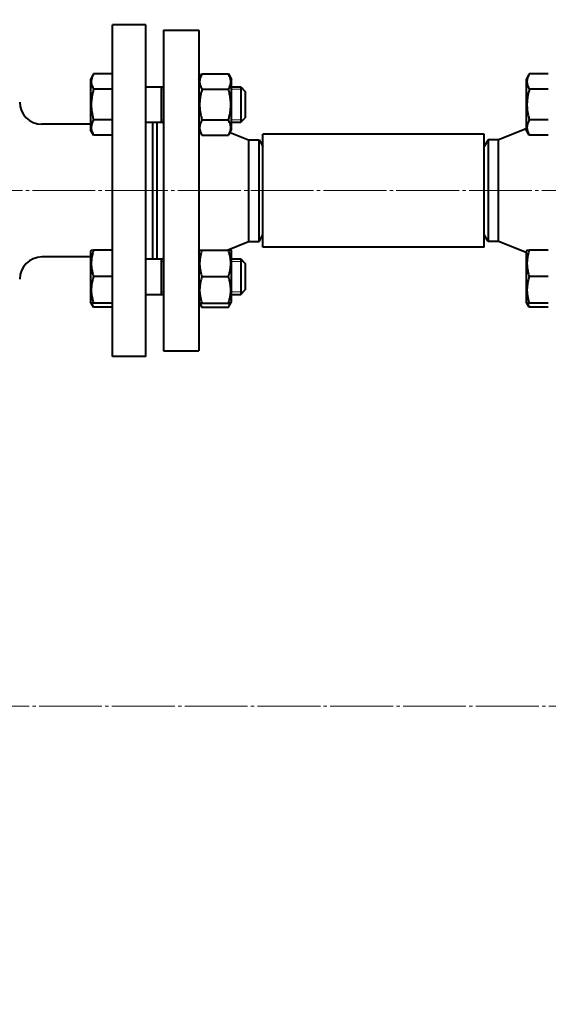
# Model space of a CAD drawing. Header units: millimetres. Extents: x -4428 to 4131, y -3615 to 4038.
# Tile 119 of 172: x 2035 to 2274, y -2064 to -1619. Entities that reach past the tile are written whole.
import ezdxf

# ---------------------------------------------------------------- set-up
doc = ezdxf.new("R2010")
doc.units = ezdxf.units.MM
for name, pattern in [('K5LT_AXLED', [32.912189, 28.412189, -1.5, 1.5, -1.5]), ('K5LT_BASIC', [0]), ('K5LT_THIN', [0])]:
    doc.linetypes.add(name, pattern=pattern)
doc.layers.add('Системный слой', color=7, linetype='Continuous')
doc.styles.add('KDIMTEXTSTYLE', font='GOST_AU.SHX', dxfattribs={"width": 0.96, "oblique": 15, "height": 5})
doc.dimstyles.new('KDIMSTYLE (1.00)', dxfattribs={"dimtxt": 5, "dimasz": 1, "dimexe": 2, "dimexo": 0, "dimgap": 1, "dimtad": 1, "dimtxsty": 'KDIMTEXTSTYLE', "dimsah": 1, "dimcen": 0, "dimdle": 1, "dimadec": 0, "dimazin": 0, "dimtfac": 0.667, "dimtmove": 0, "dimatfit": 3, "dimfxl": 1, "dimtvp": 1, "dimtolj": 1, "dimtzin": 0, "dimarcsym": 0})

# ---------------------------------------------------------------- blocks, each defined once
blk = doc.blocks.new('KDIMARROW_01')
at = {"layer": 'Системный слой'}
blk.add_hatch(color=0, dxfattribs=at).paths.add_polyline_path([(-5, -0.66), (0, 0), (-5, 0.66), (-4.5, 0)])
at = {"layer": 'Системный слой', "color": 0, "linetype": 'K5LT_THIN', "lineweight": 20}
for p, q in [((-4.5, 0), (-5, 0.66)), ((-5, 0.66), (0, 0)), ((0, 0), (-5, -0.66)), ((-5, -0.66), (-4.5, 0)), ((0, 0), (-1, 0))]:
    blk.add_line(p, q, dxfattribs=at)
blk = doc.blocks.new('U25')
at = {"layer": 'Системный слой', "color": 30, "linetype": 'K5LT_AXLED', "lineweight": 20, "true_color": 0xff8000}
blk.add_line((2894.64, -1929.07), (1727.14, -1929.07), dxfattribs=at)
blk = doc.blocks.new('U21')
at = {"layer": 'Системный слой', "color": 150, "linetype": 'K5LT_BASIC', "lineweight": 40, "true_color": 0x0080ff}
for p, q in [((2076.64, -1771.07), (2076.64, -1621.07)), ((2091.64, -1621.07), (2076.64, -1621.07)), ((2091.64, -1771.07), (2091.64, -1621.07)), ((2099.64, -1623.57), (2099.64, -1768.57)), ((2099.64, -1623.57), (2115.64, -1623.57)), ((2115.64, -1623.57), (2115.64, -1768.57)), ((2068.06, -1643.33), (2066.64, -1645.78)), ((2066.64, -1645.78), (2066.64, -1668.58)), ((2076.64, -1643.33), (2068.06, -1643.33)), ((2115.64, -1645.78), (2117.06, -1643.33)), ((2117.06, -1643.33), (2129.03, -1643.33)), ((2129.03, -1643.33), (2130.44, -1645.78)), ((2130.44, -1668.58), (2130.44, -1645.78)), ((2265.06, -1643.33), (2263.64, -1645.78)), ((2263.64, -1645.78), (2263.64, -1668.58)), ((2273.64, -1643.33), (2265.06, -1643.33)), ((2076.64, -1650.25), (2068.06, -1650.25)), ((2091.64, -1649.07), (2091.75, -1649.18)), ((2091.64, -1649.18), (2099.64, -1649.18)), ((2098.64, -1649.18), (2098.64, -1665.18)), ((2099.64, -1649.07), (2099.53, -1649.18)), ((2117.06, -1650.25), (2129.03, -1650.25)), ((2130.44, -1649.18), (2134.64, -1649.18)), ((2134.64, -1649.18), (2134.64, -1665.18)), ((2134.64, -1649.18), (2136.64, -1651.18)), ((2136.64, -1651.18), (2136.64, -1663.18)), ((2273.64, -1650.25), (2265.06, -1650.25)), ((2076.64, -1664.11), (2068.06, -1664.11)), ((2117.06, -1664.11), (2129.03, -1664.11)), ((2134.64, -1665.18), (2136.64, -1663.18)), ((2134.64, -1665.18), (2136.64, -1663.18)), ((2273.64, -1664.11), (2265.06, -1664.11)), ((2066.64, -1666.07), (2044.64, -1666.07)), ((2068.06, -1671.04), (2066.64, -1668.58)), ((2091.64, -1665.18), (2099.64, -1665.18)), ((2094.64, -1665.18), (2094.64, -1726.96)), ((2096.64, -1665.18), (2096.64, -1726.96)), ((2115.64, -1668.58), (2117.06, -1671.04)), ((2129.03, -1671.04), (2130.44, -1668.58)), ((2130.44, -1665.18), (2134.64, -1665.18)), ((2263.64, -1668.07), (2251.14, -1673.07)), ((2265.06, -1671.04), (2263.64, -1668.58)), ((2076.64, -1671.04), (2068.06, -1671.04)), ((2117.06, -1671.04), (2129.03, -1671.04)), ((2129.78, -1669.73), (2138.14, -1673.07)), ((2138.14, -1673.07), (2142.91, -1673.07)), ((2138.14, -1673.07), (2138.14, -1719.07)), ((2142.91, -1719.07), (2142.91, -1673.07)), ((2142.91, -1673.07), (2144.64, -1676.07)), ((2244.64, -1670.57), (2144.64, -1670.57)), ((2144.64, -1721.57), (2144.64, -1670.57)), ((2244.64, -1721.57), (2244.64, -1670.57)), ((2246.38, -1673.07), (2244.64, -1676.07)), ((2251.14, -1673.07), (2246.38, -1673.07)), ((2246.38, -1673.07), (2246.38, -1719.07)), ((2251.14, -1719.07), (2251.14, -1673.07)), ((2273.64, -1671.04), (2265.06, -1671.04)), ((2142.91, -1719.07), (2144.64, -1716.07)), ((2246.38, -1719.07), (2244.64, -1716.07)), ((2128.42, -1722.96), (2138.14, -1719.07)), ((2129.78, -1722.42), (2130.1, -1722.96)), ((2138.14, -1719.07), (2142.91, -1719.07)), ((2244.64, -1721.57), (2144.64, -1721.57)), ((2251.14, -1719.07), (2246.38, -1719.07)), ((2263.64, -1724.07), (2251.14, -1719.07)), ((2066.64, -1726.07), (2044.64, -1726.07)), ((2066.99, -1722.96), (2066.64, -1723.56)), ((2066.64, -1723.56), (2066.64, -1734.96)), ((2066.99, -1722.96), (2068.06, -1722.96)), ((2076.64, -1722.96), (2068.06, -1722.96)), ((2091.64, -1726.96), (2099.64, -1726.96)), ((2098.64, -1726.96), (2098.64, -1742.96)), ((2115.64, -1723.56), (2115.99, -1722.96)), ((2115.99, -1722.96), (2117.06, -1722.96)), ((2117.06, -1722.96), (2129.03, -1722.96)), ((2129.03, -1722.96), (2130.1, -1722.96)), ((2130.1, -1722.96), (2130.44, -1723.56)), ((2130.44, -1746.36), (2130.44, -1723.56)), ((2130.44, -1726.96), (2134.64, -1726.96)), ((2134.64, -1726.96), (2134.64, -1742.96)), ((2134.64, -1726.96), (2136.64, -1728.96)), ((2263.99, -1722.96), (2263.64, -1723.56)), ((2263.64, -1723.56), (2263.64, -1734.96)), ((2263.99, -1722.96), (2265.06, -1722.96)), ((2273.64, -1722.96), (2265.06, -1722.96)), ((2136.64, -1728.96), (2136.64, -1740.96)), ((2066.64, -1734.96), (2066.64, -1746.36)), ((2076.64, -1734.96), (2068.06, -1734.96)), ((2117.06, -1734.96), (2129.03, -1734.96)), ((2263.64, -1734.96), (2263.64, -1746.36)), ((2273.64, -1734.96), (2265.06, -1734.96)), ((2091.64, -1742.96), (2099.64, -1742.96)), ((2091.64, -1743.07), (2091.75, -1742.96)), ((2099.64, -1743.07), (2099.53, -1742.96)), ((2130.44, -1742.96), (2134.64, -1742.96)), ((2134.64, -1742.96), (2136.64, -1740.96)), ((2134.64, -1742.96), (2136.64, -1740.96)), ((2066.99, -1746.96), (2066.64, -1746.36)), ((2068.06, -1746.96), (2066.99, -1746.96)), ((2068.06, -1748.82), (2066.99, -1746.96)), ((2076.64, -1746.96), (2068.06, -1746.96)), ((2076.64, -1748.82), (2068.06, -1748.82)), ((2115.64, -1746.36), (2115.99, -1746.96)), ((2117.06, -1746.96), (2115.99, -1746.96)), ((2115.99, -1746.96), (2117.06, -1748.82)), ((2117.06, -1746.96), (2129.03, -1746.96)), ((2117.06, -1748.82), (2129.03, -1748.82)), ((2129.03, -1748.82), (2130.44, -1746.36)), ((2130.1, -1746.96), (2129.03, -1746.96)), ((2130.1, -1746.96), (2130.44, -1746.36)), ((2263.99, -1746.96), (2263.64, -1746.36)), ((2265.06, -1748.82), (2263.99, -1746.96)), ((2265.06, -1746.96), (2263.99, -1746.96)), ((2273.64, -1746.96), (2265.06, -1746.96)), ((2273.64, -1748.82), (2265.06, -1748.82)), ((2091.64, -1771.07), (2076.64, -1771.07)), ((2099.64, -1768.57), (2115.64, -1768.57))]:
    blk.add_line(p, q, dxfattribs=at)
at = {"layer": 'Системный слой', "color": 7, "linetype": 'K5LT_THIN', "lineweight": 20}
for p, q in [((2098.64, -1650.27), (2099.64, -1650.27)), ((2130.44, -1650.27), (2134.64, -1650.27)), ((2134.64, -1650.27), (2135.73, -1650.27)), ((2098.64, -1664.1), (2099.64, -1664.1)), ((2130.44, -1664.1), (2134.64, -1664.1)), ((2134.64, -1664.1), (2135.73, -1664.1)), ((2098.64, -1728.05), (2099.64, -1728.05)), ((2130.44, -1728.05), (2134.64, -1728.05)), ((2134.64, -1728.05), (2135.73, -1728.05)), ((2098.64, -1741.88), (2099.64, -1741.88)), ((2130.44, -1741.88), (2134.64, -1741.88)), ((2134.64, -1741.88), (2135.73, -1741.88))]:
    blk.add_line(p, q, dxfattribs=at)
at = {"layer": 'Системный слой', "color": 30, "linetype": 'K5LT_AXLED', "lineweight": 20, "true_color": 0xff8000}
blk.add_line((2496.64, -1696.07), (1839.64, -1696.07), dxfattribs=at)
at = {"layer": 'Системный слой', "color": 150, "linetype": 'K5LT_BASIC', "lineweight": 40, "true_color": 0x0080ff}
for centre, radius, start, end in [((2894.64, -1929.07), 1165.5, 324.91013, 167.2024), ((2894.64, -1929.07), 1165, 88.52441, 167.19534), ((2044.64, -1656.07), 10, 180, 270), ((2044.64, -1736.07), 10, 90, 180)]:
    blk.add_arc(centre, radius, start, end, dxfattribs=at)
for points, knots in [([(2068.06, -1643.33), (2067.91, -1643.6), (2067.67, -1644.04), (2067.42, -1644.63), (2067.28, -1645.03), (2067.17, -1645.41), (2067.08, -1645.8), (2067.01, -1646.25), (2066.99, -1646.67), (2066.99, -1647.07), (2067.03, -1647.46), (2067.09, -1647.84), (2067.19, -1648.26), (2067.37, -1648.85), (2067.67, -1649.54), (2067.94, -1650.04), (2068.06, -1650.25)], [0, 0, 0, 0, 2.031977, 3.339718, 4.35691, 4.982864, 6.146734, 7.197334, 8.231074, 9.204643, 10.126104, 11.032386, 11.927409, 13.242826, 15.356581, 17, 17, 17, 17]), ([(2117.06, -1643.33), (2116.91, -1643.6), (2116.67, -1644.04), (2116.42, -1644.63), (2116.28, -1645.03), (2116.17, -1645.41), (2116.08, -1645.8), (2116.01, -1646.25), (2115.99, -1646.67), (2115.99, -1647.07), (2116.03, -1647.46), (2116.09, -1647.84), (2116.19, -1648.26), (2116.37, -1648.85), (2116.67, -1649.54), (2116.94, -1650.04), (2117.06, -1650.25)], [0, 0, 0, 0, 2.031977, 3.339718, 4.35691, 4.982864, 6.146734, 7.197334, 8.231074, 9.204643, 10.126104, 11.032386, 11.927409, 13.242826, 15.356581, 17, 17, 17, 17]), ([(2129.03, -1650.25), (2129.18, -1649.99), (2129.42, -1649.54), (2129.67, -1648.95), (2129.81, -1648.55), (2129.92, -1648.17), (2130.01, -1647.78), (2130.08, -1647.33), (2130.1, -1646.91), (2130.09, -1646.51), (2130.06, -1646.12), (2130, -1645.75), (2129.9, -1645.32), (2129.71, -1644.73), (2129.42, -1644.04), (2129.15, -1643.54), (2129.03, -1643.33)], [0, 0, 0, 0, 2.031977, 3.339718, 4.35691, 4.982864, 6.146734, 7.197334, 8.231074, 9.204643, 10.126104, 11.032386, 11.927409, 13.242826, 15.356581, 17, 17, 17, 17]), ([(2265.06, -1643.33), (2264.91, -1643.6), (2264.67, -1644.04), (2264.42, -1644.63), (2264.28, -1645.03), (2264.17, -1645.41), (2264.08, -1645.8), (2264.01, -1646.25), (2263.99, -1646.67), (2263.99, -1647.07), (2264.03, -1647.46), (2264.09, -1647.84), (2264.19, -1648.26), (2264.37, -1648.85), (2264.67, -1649.54), (2264.94, -1650.04), (2265.06, -1650.25)], [0, 0, 0, 0, 2.031977, 3.339718, 4.35691, 4.982864, 6.146734, 7.197334, 8.231074, 9.204643, 10.126104, 11.032386, 11.927409, 13.242826, 15.356581, 17, 17, 17, 17]), ([(2068.06, -1650.25), (2067.97, -1650.58), (2067.74, -1651.4), (2067.4, -1652.9), (2067.15, -1654.41), (2067.05, -1655.57), (2067.01, -1656.22), (2067, -1656.64), (2066.99, -1656.99), (2066.99, -1657.37), (2067, -1657.85), (2067.02, -1658.42), (2067.08, -1659.24), (2067.22, -1660.43), (2067.47, -1661.78), (2067.77, -1663.04), (2067.96, -1663.76), (2068.06, -1664.11)], [0, 0, 0, 0, 3.152296, 8.024027, 14.430358, 17.4743, 18.996271, 20.518242, 21.409855, 22.301468, 24.084694, 25.867919, 27.651145, 31.792504, 37.072525, 40.536262, 44, 44, 44, 44]), ([(2117.06, -1650.25), (2116.97, -1650.58), (2116.74, -1651.4), (2116.4, -1652.9), (2116.15, -1654.41), (2116.05, -1655.57), (2116.01, -1656.22), (2116, -1656.64), (2115.99, -1656.99), (2115.99, -1657.37), (2116, -1657.85), (2116.02, -1658.42), (2116.08, -1659.24), (2116.22, -1660.43), (2116.47, -1661.78), (2116.77, -1663.04), (2116.96, -1663.76), (2117.06, -1664.11)], [0, 0, 0, 0, 3.152296, 8.024027, 14.430358, 17.4743, 18.996271, 20.518242, 21.409855, 22.301468, 24.084694, 25.867919, 27.651145, 31.792504, 37.072525, 40.536262, 44, 44, 44, 44]), ([(2129.03, -1664.11), (2129.12, -1663.79), (2129.34, -1662.96), (2129.69, -1661.46), (2129.93, -1659.96), (2130.04, -1658.79), (2130.08, -1658.14), (2130.09, -1657.72), (2130.1, -1657.37), (2130.1, -1656.99), (2130.09, -1656.52), (2130.06, -1655.95), (2130, -1655.13), (2129.87, -1653.94), (2129.62, -1652.59), (2129.32, -1651.32), (2129.13, -1650.61), (2129.03, -1650.25)], [0, 0, 0, 0, 3.152296, 8.024027, 14.430358, 17.4743, 18.996271, 20.518242, 21.409855, 22.301468, 24.084694, 25.867919, 27.651145, 31.792504, 37.072525, 40.536262, 44, 44, 44, 44]), ([(2265.06, -1650.25), (2264.97, -1650.58), (2264.74, -1651.4), (2264.4, -1652.9), (2264.15, -1654.41), (2264.05, -1655.57), (2264.01, -1656.22), (2264, -1656.64), (2263.99, -1656.99), (2263.99, -1657.37), (2264, -1657.85), (2264.02, -1658.42), (2264.08, -1659.24), (2264.22, -1660.43), (2264.47, -1661.78), (2264.77, -1663.04), (2264.96, -1663.76), (2265.06, -1664.11)], [0, 0, 0, 0, 3.152296, 8.024027, 14.430358, 17.4743, 18.996271, 20.518242, 21.409855, 22.301468, 24.084694, 25.867919, 27.651145, 31.792504, 37.072525, 40.536262, 44, 44, 44, 44]), ([(2068.06, -1664.11), (2067.91, -1664.38), (2067.67, -1664.83), (2067.42, -1665.41), (2067.28, -1665.81), (2067.17, -1666.2), (2067.08, -1666.59), (2067.01, -1667.03), (2066.99, -1667.46), (2066.99, -1667.86), (2067.03, -1668.25), (2067.09, -1668.62), (2067.19, -1669.05), (2067.37, -1669.64), (2067.67, -1670.32), (2067.94, -1670.82), (2068.06, -1671.04)], [0, 0, 0, 0, 2.031977, 3.339718, 4.35691, 4.982864, 6.146734, 7.197334, 8.231074, 9.204643, 10.126104, 11.032386, 11.927409, 13.242826, 15.356581, 17, 17, 17, 17]), ([(2117.06, -1664.11), (2116.91, -1664.38), (2116.67, -1664.83), (2116.42, -1665.41), (2116.28, -1665.81), (2116.17, -1666.2), (2116.08, -1666.59), (2116.01, -1667.03), (2115.99, -1667.46), (2115.99, -1667.86), (2116.03, -1668.25), (2116.09, -1668.62), (2116.19, -1669.05), (2116.37, -1669.64), (2116.67, -1670.32), (2116.94, -1670.82), (2117.06, -1671.04)], [0, 0, 0, 0, 2.031977, 3.339718, 4.35691, 4.982864, 6.146734, 7.197334, 8.231074, 9.204643, 10.126104, 11.032386, 11.927409, 13.242826, 15.356581, 17, 17, 17, 17]), ([(2129.03, -1671.04), (2129.18, -1670.77), (2129.42, -1670.32), (2129.67, -1669.74), (2129.81, -1669.34), (2129.92, -1668.95), (2130.01, -1668.56), (2130.08, -1668.12), (2130.1, -1667.69), (2130.09, -1667.29), (2130.06, -1666.9), (2130, -1666.53), (2129.9, -1666.1), (2129.71, -1665.51), (2129.42, -1664.83), (2129.15, -1664.33), (2129.03, -1664.11)], [0, 0, 0, 0, 2.031977, 3.339718, 4.35691, 4.982864, 6.146734, 7.197334, 8.231074, 9.204643, 10.126104, 11.032386, 11.927409, 13.242826, 15.356581, 17, 17, 17, 17]), ([(2265.06, -1664.11), (2264.91, -1664.38), (2264.67, -1664.83), (2264.42, -1665.41), (2264.28, -1665.81), (2264.17, -1666.2), (2264.08, -1666.59), (2264.01, -1667.03), (2263.99, -1667.46), (2263.99, -1667.86), (2264.03, -1668.25), (2264.09, -1668.62), (2264.19, -1669.05), (2264.37, -1669.64), (2264.67, -1670.32), (2264.94, -1670.82), (2265.06, -1671.04)], [0, 0, 0, 0, 2.031977, 3.339718, 4.35691, 4.982864, 6.146734, 7.197334, 8.231074, 9.204643, 10.126104, 11.032386, 11.927409, 13.242826, 15.356581, 17, 17, 17, 17]), ([(2099.64, -1665.64), (2099.53, -1665.56), (2099.36, -1665.42), (2099.21, -1665.25), (2099.15, -1665.18)], [0, 0, 0, 0, 3.128969, 5, 5, 5, 5]), ([(2068.06, -1722.96), (2067.93, -1723.37), (2067.74, -1723.98), (2067.51, -1724.85), (2067.37, -1725.46), (2067.23, -1726.17), (2067.14, -1726.73), (2067.06, -1727.41), (2067.01, -1728.03), (2066.99, -1728.76), (2066.99, -1729.46), (2067.03, -1730.13), (2067.09, -1730.77), (2067.19, -1731.51), (2067.37, -1732.53), (2067.67, -1733.72), (2067.94, -1734.59), (2068.06, -1734.96)], [0, 0, 0, 0, 1.889793, 2.772286, 3.97396, 4.613199, 5.962253, 6.508307, 7.620707, 8.715255, 9.746093, 10.721757, 11.68135, 12.629021, 14.021816, 16.259909, 18, 18, 18, 18]), ([(2099.15, -1726.96), (2099.24, -1726.85), (2099.4, -1726.69), (2099.58, -1726.55), (2099.64, -1726.51)], [0, 0, 0, 0, 3.204545, 5, 5, 5, 5]), ([(2117.06, -1722.96), (2116.93, -1723.37), (2116.74, -1723.98), (2116.51, -1724.85), (2116.37, -1725.46), (2116.23, -1726.17), (2116.14, -1726.73), (2116.06, -1727.41), (2116.01, -1728.03), (2115.99, -1728.76), (2115.99, -1729.46), (2116.03, -1730.13), (2116.09, -1730.77), (2116.19, -1731.51), (2116.37, -1732.53), (2116.67, -1733.72), (2116.94, -1734.59), (2117.06, -1734.96)], [0, 0, 0, 0, 1.889793, 2.772286, 3.97396, 4.613199, 5.962253, 6.508307, 7.620707, 8.715255, 9.746093, 10.721757, 11.68135, 12.629021, 14.021816, 16.259909, 18, 18, 18, 18]), ([(2129.03, -1734.96), (2129.16, -1734.55), (2129.35, -1733.95), (2129.58, -1733.08), (2129.72, -1732.47), (2129.85, -1731.76), (2129.94, -1731.2), (2130.02, -1730.52), (2130.08, -1729.9), (2130.1, -1729.17), (2130.09, -1728.47), (2130.06, -1727.8), (2130, -1727.15), (2129.9, -1726.42), (2129.71, -1725.39), (2129.42, -1724.21), (2129.15, -1723.34), (2129.03, -1722.96)], [0, 0, 0, 0, 1.889793, 2.772286, 3.97396, 4.613199, 5.962253, 6.508307, 7.620707, 8.715255, 9.746093, 10.721757, 11.68135, 12.629021, 14.021816, 16.259909, 18, 18, 18, 18]), ([(2265.06, -1722.96), (2264.93, -1723.37), (2264.74, -1723.98), (2264.51, -1724.85), (2264.37, -1725.46), (2264.23, -1726.17), (2264.14, -1726.73), (2264.06, -1727.41), (2264.01, -1728.03), (2263.99, -1728.76), (2263.99, -1729.46), (2264.03, -1730.13), (2264.09, -1730.77), (2264.19, -1731.51), (2264.37, -1732.53), (2264.67, -1733.72), (2264.94, -1734.59), (2265.06, -1734.96)], [0, 0, 0, 0, 1.889793, 2.772286, 3.97396, 4.613199, 5.962253, 6.508307, 7.620707, 8.715255, 9.746093, 10.721757, 11.68135, 12.629021, 14.021816, 16.259909, 18, 18, 18, 18]), ([(2068.06, -1734.96), (2067.93, -1735.37), (2067.74, -1735.98), (2067.51, -1736.85), (2067.37, -1737.46), (2067.23, -1738.17), (2067.14, -1738.73), (2067.06, -1739.41), (2067.01, -1740.03), (2066.99, -1740.76), (2066.99, -1741.46), (2067.03, -1742.13), (2067.09, -1742.77), (2067.19, -1743.51), (2067.37, -1744.53), (2067.67, -1745.72), (2067.94, -1746.59), (2068.06, -1746.96)], [0, 0, 0, 0, 1.889793, 2.772286, 3.97396, 4.613199, 5.962253, 6.508307, 7.620707, 8.715255, 9.746093, 10.721757, 11.68135, 12.629021, 14.021816, 16.259909, 18, 18, 18, 18]), ([(2117.06, -1734.96), (2116.93, -1735.37), (2116.74, -1735.98), (2116.51, -1736.85), (2116.37, -1737.46), (2116.23, -1738.17), (2116.14, -1738.73), (2116.06, -1739.41), (2116.01, -1740.03), (2115.99, -1740.76), (2115.99, -1741.46), (2116.03, -1742.13), (2116.09, -1742.77), (2116.19, -1743.51), (2116.37, -1744.53), (2116.67, -1745.72), (2116.94, -1746.59), (2117.06, -1746.96)], [0, 0, 0, 0, 1.889793, 2.772286, 3.97396, 4.613199, 5.962253, 6.508307, 7.620707, 8.715255, 9.746093, 10.721757, 11.68135, 12.629021, 14.021816, 16.259909, 18, 18, 18, 18]), ([(2129.03, -1746.96), (2129.16, -1746.55), (2129.35, -1745.95), (2129.58, -1745.08), (2129.72, -1744.47), (2129.85, -1743.76), (2129.94, -1743.2), (2130.02, -1742.52), (2130.08, -1741.9), (2130.1, -1741.17), (2130.09, -1740.47), (2130.06, -1739.8), (2130, -1739.15), (2129.9, -1738.42), (2129.71, -1737.39), (2129.42, -1736.21), (2129.15, -1735.34), (2129.03, -1734.96)], [0, 0, 0, 0, 1.889793, 2.772286, 3.97396, 4.613199, 5.962253, 6.508307, 7.620707, 8.715255, 9.746093, 10.721757, 11.68135, 12.629021, 14.021816, 16.259909, 18, 18, 18, 18]), ([(2265.06, -1734.96), (2264.93, -1735.37), (2264.74, -1735.98), (2264.51, -1736.85), (2264.37, -1737.46), (2264.23, -1738.17), (2264.14, -1738.73), (2264.06, -1739.41), (2264.01, -1740.03), (2263.99, -1740.76), (2263.99, -1741.46), (2264.03, -1742.13), (2264.09, -1742.77), (2264.19, -1743.51), (2264.37, -1744.53), (2264.67, -1745.72), (2264.94, -1746.59), (2265.06, -1746.96)], [0, 0, 0, 0, 1.889793, 2.772286, 3.97396, 4.613199, 5.962253, 6.508307, 7.620707, 8.715255, 9.746093, 10.721757, 11.68135, 12.629021, 14.021816, 16.259909, 18, 18, 18, 18]), ([(2067.23, -1746.96), (2067.29, -1747.16), (2067.41, -1747.5), (2067.68, -1748.12), (2067.9, -1748.54), (2068.06, -1748.82)], [0, 0, 0, 0, 1.912507, 3.220306, 6, 6, 6, 6]), ([(2116.23, -1746.96), (2116.29, -1747.16), (2116.41, -1747.5), (2116.68, -1748.12), (2116.9, -1748.54), (2117.06, -1748.82)], [0, 0, 0, 0, 1.912507, 3.220306, 6, 6, 6, 6]), ([(2129.03, -1748.82), (2129.14, -1748.63), (2129.32, -1748.29), (2129.61, -1747.67), (2129.77, -1747.25), (2129.85, -1746.96)], [0, 0, 0, 0, 1.918281, 3.26766, 6, 6, 6, 6]), ([(2264.23, -1746.96), (2264.29, -1747.16), (2264.41, -1747.5), (2264.68, -1748.12), (2264.9, -1748.54), (2265.06, -1748.82)], [0, 0, 0, 0, 1.912507, 3.220306, 6, 6, 6, 6])]:
    blk.add_open_spline(points, degree=3, knots=knots, dxfattribs=at)
blk.add_open_spline([(2129.85, -1722.96), (2129.8, -1722.8), (2129.74, -1722.63), (2129.68, -1722.46)], degree=3, dxfattribs=at)
at = {"layer": 'Системный слой'}
blk.add_blockref('U25', (0, 0), dxfattribs=at)

msp = doc.modelspace()

# ---------------------------------------------------------------- block references
at = {"layer": 'Системный слой'}
msp.add_blockref('U21', (0, 0), dxfattribs=at)

# ---------------------------------------------------------------- dimensions: what is measured, and where the dimension line sits
at = {"layer": 'Системный слой', "color": 7}
msp.add_linear_dim(base=(4059.644, -3613.025), p1=(1328.644, -1343.367), p2=(4059.644, -1929.074), location=(2694.144, -3613.025), text='\\H75.0;\\W0.965;\\Q15;\\H75.0;\\W0.965;\\Q15;\\Q15;2730', dimstyle='KDIMSTYLE (1.00)', override={"dimexo": 0, "dimblk1": 'KDIMARROW_01', "dimblk2": 'KDIMARROW_01', "dimse1": 0, "dimse2": 0, "dimclrt": 7, "dimtolj": 1}, dxfattribs=at).render()

doc.saveas('drawing.dxf')
